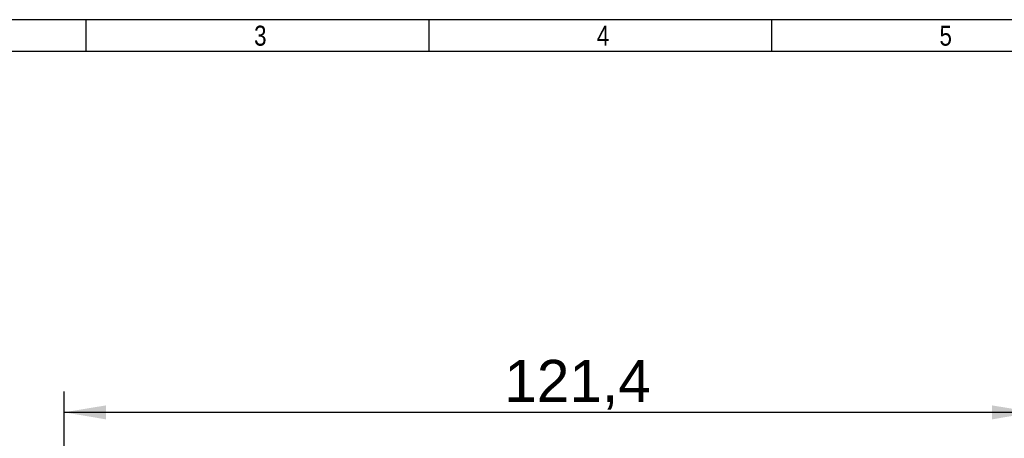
# Model space of a CAD drawing. Header units: millimetres. Extents: x 16 to 406, y 13 to 285.
# Tile 5 of 8: x 97 to 220, y 232 to 285. Entities that reach past the tile are written whole.
import ezdxf
from ezdxf.enums import TextEntityAlignment as Align

# ---------------------------------------------------------------- set-up
doc = ezdxf.new("R2010")
doc.units = ezdxf.units.MM
doc.layers.add('10', color=7, linetype='Continuous')
doc.layers.add('Default', color=7, linetype='Continuous')
doc.styles.add('SEACAD_Arial', font='arial.ttf')
doc.dimstyles.new('ISO', dxfattribs={"dimtxt": 5.25, "dimasz": 5.25, "dimexe": 2.625, "dimexo": 0, "dimgap": 1.3125, "dimtad": 1, "dimtxsty": 'SEACAD_Arial', "dimblk1": '_SE_FILLED', "dimblk2": '_SE_FILLED', "dimsah": 1, "dimcen": 2.625, "dimadec": 0, "dimazin": 0, "dimtfac": 0.5, "dimtdec": 3, "dimtmove": 0, "dimatfit": 3, "dimfxl": 1, "dimarcsym": 0})

# ---------------------------------------------------------------- blocks, each defined once
blk = doc.blocks.new('DMBLK13')
at = {"layer": 'Default', "linetype": 'Continuous'}
for points in [[(107.9, 236.32), (102.65, 235.45), (107.9, 234.57)], [(218.8, 236.32), (218.8, 234.57), (224.05, 235.45)]]:
    blk.add_hatch(color=7, dxfattribs=at).paths.add_polyline_path(points)
at = {"layer": 'Default', "color": 7, "linetype": 'Continuous'}
for p, q in [((102.65, 209.05), (102.65, 238.07)), ((224.05, 209.05), (224.05, 238.07)), ((102.65, 235.45), (224.05, 235.45))]:
    blk.add_line(p, q, dxfattribs=at)
at = {"layer": 'Default', "color": 7, "linetype": 'Continuous', "style": 'SEACAD_Arial'}
blk.add_text('121,4', height=5.25, dxfattribs=at).set_placement((157.75, 242.01), align=Align.TOP_LEFT)
blk = doc.blocks.new('_SE_FILLED')
at = {"color": 0}
blk.add_line((0, 0), (-1, 0), dxfattribs=at)
blk.add_solid([(0, 0), (-1, -0.1665), (-1, 0.1665), (0, 0)], dxfattribs=at)

msp = doc.modelspace()

# ---------------------------------------------------------------- linework, layer by layer
at = {"layer": '10', "color": 7, "linetype": 'Continuous'}
for p, q in [((105.444, 280.578), (105.444, 284.578)), ((148.333, 280.578), (148.333, 284.578)), ((191.222, 280.578), (191.222, 284.578)), ((405.666, 280.578), (19.666, 280.578))]:
    msp.add_line(p, q, dxfattribs=at)
msp.add_lwpolyline([(405.666, 13.577), (405.666, 284.577), (15.666, 284.577), (15.666, 13.577), (405.666, 13.577)], dxfattribs=at)

# ---------------------------------------------------------------- texts
at = {"layer": '10', "char_height": 2.5, "width": 1.52175, "attachment_point": 1, "style": 'SEACAD_Arial'}
for s, insert in [('{\\farial rounded mt|b0||i0||c0|p34;\\C7;\\H2.50000002;\\W0.8;3}', (126.444, 283.828)), ('{\\farial rounded mt|b0||i0||c0|p34;\\C7;\\H2.50000002;\\W0.8;4}', (169.333, 283.828)), ('{\\farial rounded mt|b0||i0||c0|p34;\\C7;\\H2.50000002;\\W0.8;5}', (212.222, 283.828))]:
    msp.add_mtext(s, dxfattribs=dict(at, insert=insert))

# ---------------------------------------------------------------- dimensions: what is measured, and where the dimension line sits
at = {"layer": 'Default', "color": 7, "linetype": 'Continuous'}
dim = msp.add_linear_dim(base=(102.65, 235.448), p1=(102.65, 209.052), p2=(224.05, 209.052), angle=0, text='\\A1;<>', dimstyle='ISO', dxfattribs=at)
dim.commit()
dim.dimension.update_dxf_attribs({"geometry": 'DMBLK13', "text_midpoint": (166.996, 235.448), "dimtype": 161})

doc.saveas('drawing.dxf')
